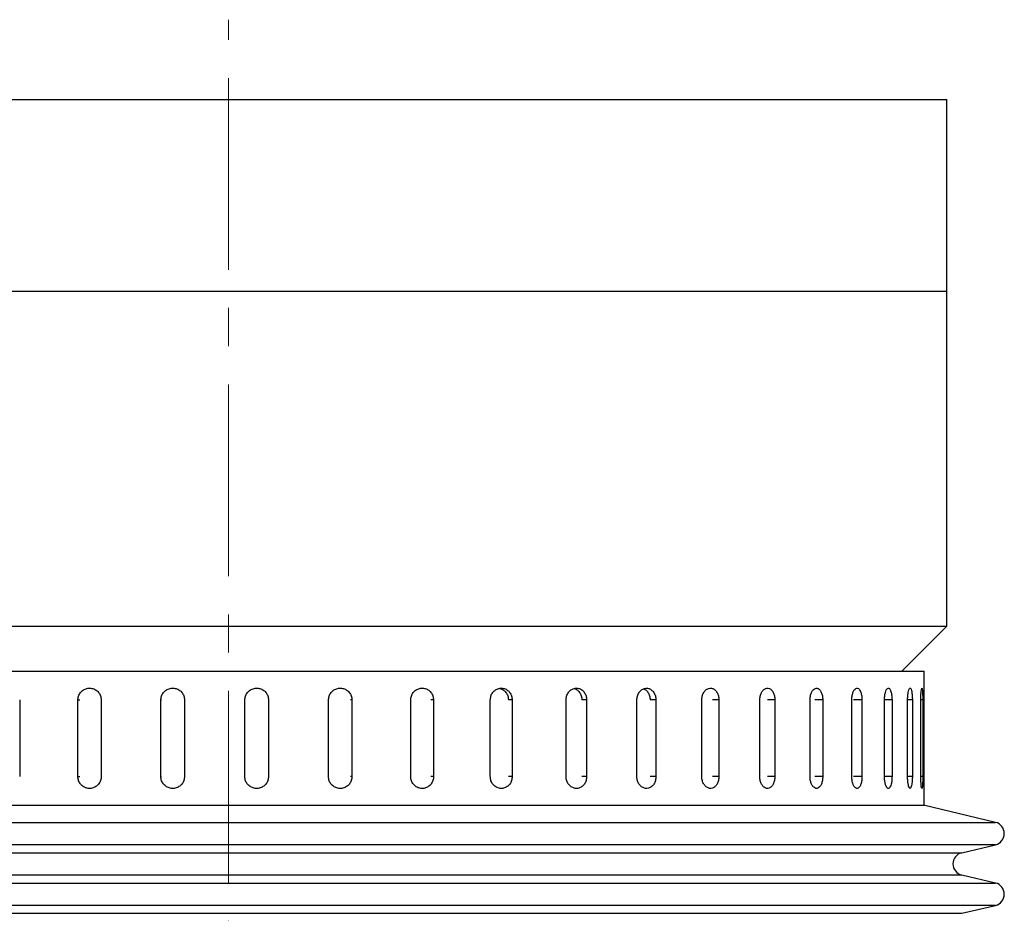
# Model space of a CAD drawing. Header units: inches. Extents: x 2.6 to 39.6, y 3.9 to 32.3.
# Tile 44 of 74: x 14.9 to 17.4, y 22.5 to 24.8. Entities that reach past the tile are written whole.
import ezdxf

# ---------------------------------------------------------------- set-up
doc = ezdxf.new("R2010")
doc.units = ezdxf.units.IN
doc.header["$MEASUREMENT"] = 0
doc.linetypes.add('CENTERX2', pattern=[0.8, 0.5, -0.1, 0.1, -0.1])

msp = doc.modelspace()

# ---------------------------------------------------------------- linework, layer by layer
at = {"color": 7, "linetype": 'CENTERX2', "lineweight": 18}
msp.add_line((15.4075, 11.3435), (15.4075, 24.7963), dxfattribs=at)
at = {"color": 7, "linetype": 'Continuous', "lineweight": 25}
for p, q in [((13.6542, 24.5878), (17.2825, 24.5878)), ((17.2825, 24.0878), (17.2825, 24.5878)), ((13.6542, 24.0878), (17.2825, 24.0878)), ((17.2825, 23.2128), (17.2825, 24.0878)), ((13.5325, 23.2128), (15.407, 23.2128)), ((15.407, 23.2128), (17.2825, 23.2128)), ((17.1645, 23.0949), (17.2825, 23.2128)), ((13.592, 23.0949), (17.223, 23.0949)), ((17.223, 22.7449), (17.223, 23.0949)), ((14.8622, 23.0199), (14.8622, 22.8199)), ((15.0142, 22.8199), (15.0142, 23.0199)), ((15.0142, 23.0199), (15.0192, 23.0199)), ((15.0749, 23.0199), (15.0749, 22.8199)), ((15.2307, 22.8199), (15.2307, 23.0199)), ((15.2307, 23.0199), (15.2327, 23.0199)), ((15.2925, 23.0199), (15.2925, 22.8199)), ((15.4498, 22.8199), (15.4498, 23.0199)), ((15.5117, 23.0199), (15.5107, 23.0199)), ((15.5117, 23.0199), (15.5117, 22.8199)), ((15.6683, 22.8199), (15.6683, 23.0199)), ((15.7294, 23.0199), (15.7255, 23.0199)), ((15.7294, 23.0199), (15.7294, 22.8199)), ((15.8829, 22.8199), (15.8829, 23.0199)), ((15.9425, 23.0199), (15.9356, 23.0199)), ((15.9425, 23.0199), (15.9425, 22.8199)), ((16.0906, 22.8199), (16.0906, 23.0199)), ((16.1477, 23.0199), (16.1379, 23.0199)), ((16.1477, 23.0199), (16.1477, 22.8199)), ((16.2884, 22.8199), (16.2884, 23.0199)), ((16.3421, 23.0199), (16.3297, 23.0199)), ((16.3421, 23.0199), (16.3421, 22.8199)), ((16.4733, 22.8199), (16.4733, 23.0199)), ((16.5229, 23.0199), (16.508, 23.0199)), ((16.5229, 23.0199), (16.5229, 22.8199)), ((16.6427, 22.8199), (16.6427, 23.0199)), ((16.6874, 23.0199), (16.6702, 23.0199)), ((16.6874, 23.0199), (16.6874, 22.8199)), ((16.7941, 22.8199), (16.7941, 23.0199)), ((16.8333, 23.0199), (16.814, 23.0199)), ((16.8333, 23.0199), (16.8333, 22.8199)), ((16.9252, 22.8199), (16.9252, 23.0199)), ((16.9584, 23.0199), (16.9374, 23.0199)), ((16.9584, 23.0199), (16.9584, 22.8199)), ((17.0343, 22.8199), (17.0343, 23.0199)), ((17.0608, 23.0199), (17.0384, 23.0199)), ((17.0608, 23.0199), (17.0608, 22.8199)), ((17.1195, 22.8199), (17.1195, 23.0199)), ((17.1392, 23.0199), (17.1195, 23.0199)), ((17.1392, 23.0199), (17.1392, 22.8199)), ((17.1799, 22.8199), (17.1799, 23.0199)), ((17.1923, 23.0199), (17.1799, 23.0199)), ((17.1923, 23.0199), (17.1923, 22.8199)), ((17.2144, 22.8199), (17.2144, 23.0199)), ((17.2193, 23.0199), (17.2144, 23.0199)), ((17.2193, 23.0199), (17.2193, 22.8199)), ((15.0142, 22.8199), (15.0192, 22.8199)), ((15.2307, 22.8199), (15.2327, 22.8199)), ((15.5117, 22.8199), (15.5107, 22.8199)), ((15.7294, 22.8199), (15.7255, 22.8199)), ((15.9425, 22.8199), (15.9356, 22.8199)), ((16.1477, 22.8199), (16.1379, 22.8199)), ((16.3421, 22.8199), (16.3297, 22.8199)), ((16.5229, 22.8199), (16.508, 22.8199)), ((16.6874, 22.8199), (16.6702, 22.8199)), ((16.8333, 22.8199), (16.814, 22.8199)), ((16.9584, 22.8199), (16.9374, 22.8199)), ((17.0608, 22.8199), (17.0384, 22.8199)), ((17.1392, 22.8199), (17.1195, 22.8199)), ((17.1923, 22.8199), (17.1799, 22.8199)), ((17.2193, 22.8199), (17.2144, 22.8199)), ((13.592, 22.7449), (17.223, 22.7449)), ((17.4092, 22.7004), (17.2212, 22.7449)), ((14.2983, 22.7004), (17.4092, 22.7004)), ((17.4092, 22.642), (13.4058, 22.642)), ((14.3469, 22.6212), (17.3214, 22.6212)), ((17.3214, 22.6212), (17.4092, 22.642)), ((17.3214, 22.5628), (13.4935, 22.5628)), ((14.2983, 22.542), (17.4092, 22.542)), ((17.4092, 22.542), (17.3214, 22.5628)), ((17.4092, 22.4836), (13.4058, 22.4836)), ((14.3469, 22.4629), (17.3214, 22.4629)), ((17.3214, 22.4629), (17.4092, 22.4836))]:
    msp.add_line(p, q, dxfattribs=at)
for centre, start, end in [((17.4023, 22.6712), 283.3212, 76.6788), ((17.3283, 22.592), 103.3212, 256.6788), ((17.4023, 22.5128), 283.3212, 76.6788)]:
    msp.add_arc(centre, 0.03, start, end, dxfattribs=at)
for points, knots in [([(15.0142, 23.0199), (15.0143, 23.0216), (15.0144, 23.0251), (15.0158, 23.0301), (15.0179, 23.0349), (15.0207, 23.0393), (15.0242, 23.0431), (15.0283, 23.0462), (15.0329, 23.0487), (15.0378, 23.0502), (15.0429, 23.051), (15.048, 23.0508), (15.0531, 23.0498), (15.0579, 23.0479), (15.0623, 23.0452), (15.0662, 23.0418), (15.0695, 23.0378), (15.0721, 23.0333), (15.0739, 23.0283), (15.0748, 23.0238), (15.0749, 23.0209), (15.0749, 23.0199)], [0, 0, 0, 0, 0.05292, 0.107375, 0.160295, 0.214749, 0.267674, 0.322133, 0.375061, 0.429523, 0.482446, 0.536903, 0.58982, 0.644272, 0.697192, 0.751646, 0.804573, 0.859035, 0.911961, 0.966423, 1, 1, 1, 1]), ([(15.2307, 23.0199), (15.231, 23.0233), (15.2317, 23.0303), (15.237, 23.0396), (15.2449, 23.0466), (15.2547, 23.0507), (15.2652, 23.0512), (15.2754, 23.0483), (15.284, 23.0421), (15.29, 23.0334), (15.2923, 23.0255), (15.2925, 23.0209), (15.2925, 23.0199)], [0, 0, 0, 0, 0.107362, 0.214723, 0.322094, 0.429472, 0.536839, 0.644195, 0.751556, 0.858932, 0.966307, 1, 1, 1, 1]), ([(15.4498, 23.0199), (15.4501, 23.0233), (15.4508, 23.0303), (15.4562, 23.0396), (15.464, 23.0466), (15.4738, 23.0507), (15.4844, 23.0512), (15.4946, 23.0483), (15.5032, 23.0421), (15.5093, 23.0334), (15.5116, 23.0255), (15.5117, 23.0209), (15.5117, 23.0199)], [0, 0, 0, 0, 0.107362, 0.214723, 0.322094, 0.429472, 0.536839, 0.644195, 0.751556, 0.858932, 0.966307, 1, 1, 1, 1]), ([(15.6683, 23.0199), (15.6686, 23.0233), (15.6693, 23.0303), (15.6746, 23.0396), (15.6823, 23.0466), (15.692, 23.0507), (15.7025, 23.0512), (15.7125, 23.0483), (15.721, 23.0421), (15.727, 23.0334), (15.7293, 23.0255), (15.7294, 23.0209), (15.7294, 23.0199)], [0, 0, 0, 0, 0.107362, 0.214723, 0.322094, 0.429472, 0.536839, 0.644195, 0.751556, 0.858932, 0.966307, 1, 1, 1, 1]), ([(15.8829, 23.0199), (15.883, 23.0216), (15.8832, 23.0251), (15.8845, 23.0301), (15.8865, 23.0349), (15.8893, 23.0393), (15.8928, 23.0431), (15.8968, 23.0462), (15.9014, 23.0487), (15.9061, 23.0502), (15.9112, 23.051), (15.9162, 23.0508), (15.9211, 23.0498), (15.9258, 23.0479), (15.9302, 23.0452), (15.934, 23.0418), (15.9372, 23.0378), (15.9397, 23.0333), (15.9415, 23.0283), (15.9423, 23.0238), (15.9424, 23.0209), (15.9425, 23.0199)], [0, 0, 0, 0, 0.05292, 0.107375, 0.160295, 0.214749, 0.267674, 0.322133, 0.375061, 0.429523, 0.482446, 0.536903, 0.58982, 0.644272, 0.697192, 0.751646, 0.804573, 0.859035, 0.911961, 0.966423, 1, 1, 1, 1]), ([(16.0906, 23.0199), (16.091, 23.0233), (16.0916, 23.0303), (16.0965, 23.0396), (16.1038, 23.0466), (16.1129, 23.0507), (16.1226, 23.0512), (16.132, 23.0483), (16.1399, 23.0421), (16.1454, 23.0334), (16.1475, 23.0255), (16.1477, 23.0209), (16.1477, 23.0199)], [0, 0, 0, 0, 0.107362, 0.214723, 0.322094, 0.429472, 0.536839, 0.644195, 0.751556, 0.858932, 0.966307, 1, 1, 1, 1]), ([(16.1143, 23.0502), (16.1169, 23.0495), (16.1226, 23.0481), (16.1301, 23.042), (16.1356, 23.0334), (16.1377, 23.0255), (16.1378, 23.0209), (16.1379, 23.0199)], [0, 0, 0, 0, 0.201636, 0.442535, 0.683466, 0.924397, 1, 1, 1, 1]), ([(16.2884, 23.0199), (16.2887, 23.0233), (16.2893, 23.0303), (16.294, 23.0396), (16.3008, 23.0466), (16.3094, 23.0507), (16.3186, 23.0512), (16.3274, 23.0483), (16.3348, 23.0421), (16.34, 23.0334), (16.342, 23.0255), (16.3421, 23.0209), (16.3421, 23.0199)], [0, 0, 0, 0, 0.107362, 0.214723, 0.322094, 0.429472, 0.536839, 0.644195, 0.751556, 0.858932, 0.966307, 1, 1, 1, 1]), ([(16.3087, 23.0497), (16.3107, 23.0492), (16.3157, 23.0479), (16.3223, 23.042), (16.3275, 23.0334), (16.3294, 23.0255), (16.3296, 23.0209), (16.3296, 23.0199)], [0, 0, 0, 0, 0.171387, 0.421413, 0.671473, 0.921532, 1, 1, 1, 1]), ([(16.4733, 23.0199), (16.4736, 23.0233), (16.4742, 23.0303), (16.4785, 23.0396), (16.4848, 23.0466), (16.4927, 23.0507), (16.5012, 23.0512), (16.5093, 23.0483), (16.5162, 23.0421), (16.521, 23.0334), (16.5228, 23.0255), (16.5229, 23.0209), (16.5229, 23.0199)], [0, 0, 0, 0, 0.107362, 0.214723, 0.322094, 0.429472, 0.536839, 0.644195, 0.751556, 0.858932, 0.966307, 1, 1, 1, 1]), ([(16.4907, 23.049), (16.4918, 23.0486), (16.4957, 23.0474), (16.5011, 23.042), (16.5059, 23.0334), (16.5077, 23.0255), (16.5079, 23.0209), (16.5079, 23.0199)], [0, 0, 0, 0, 0.115047, 0.382073, 0.649135, 0.916197, 1, 1, 1, 1]), ([(16.6427, 23.0199), (16.643, 23.0233), (16.6435, 23.0303), (16.6474, 23.0396), (16.6531, 23.0466), (16.6603, 23.0507), (16.6679, 23.0512), (16.6752, 23.0483), (16.6814, 23.0421), (16.6857, 23.0334), (16.6873, 23.0255), (16.6874, 23.0209), (16.6874, 23.0199)], [0, 0, 0, 0, 0.107362, 0.214723, 0.322094, 0.429472, 0.536839, 0.644195, 0.751556, 0.858932, 0.966307, 1, 1, 1, 1]), ([(16.7941, 23.0199), (16.7943, 23.0233), (16.7948, 23.0303), (16.7982, 23.0396), (16.8032, 23.0466), (16.8095, 23.0507), (16.8162, 23.0512), (16.8226, 23.0483), (16.828, 23.0421), (16.8318, 23.0334), (16.8332, 23.0255), (16.8333, 23.0209), (16.8333, 23.0199)], [0, 0, 0, 0, 0.107362, 0.214723, 0.322094, 0.429472, 0.536839, 0.644195, 0.751556, 0.858932, 0.966307, 1, 1, 1, 1]), ([(16.9252, 23.0199), (16.9254, 23.0233), (16.9258, 23.0303), (16.9287, 23.0396), (16.933, 23.0466), (16.9383, 23.0507), (16.944, 23.0512), (16.9494, 23.0483), (16.9539, 23.0421), (16.9571, 23.0334), (16.9583, 23.0255), (16.9584, 23.0209), (16.9584, 23.0199)], [0, 0, 0, 0, 0.107362, 0.214723, 0.322094, 0.429472, 0.536839, 0.644195, 0.751556, 0.858932, 0.966307, 1, 1, 1, 1]), ([(17.0343, 23.0199), (17.0344, 23.0233), (17.0347, 23.0303), (17.0371, 23.0396), (17.0405, 23.0466), (17.0448, 23.0507), (17.0494, 23.0512), (17.0537, 23.0483), (17.0573, 23.0421), (17.0598, 23.0334), (17.0608, 23.0255), (17.0608, 23.0209), (17.0608, 23.0199)], [0, 0, 0, 0, 0.107362, 0.214723, 0.322094, 0.429472, 0.536839, 0.644195, 0.751556, 0.858932, 0.966307, 1, 1, 1, 1]), ([(17.1195, 23.0199), (17.1197, 23.0233), (17.1199, 23.0303), (17.1217, 23.0396), (17.1242, 23.0466), (17.1274, 23.0507), (17.1308, 23.0512), (17.1339, 23.0483), (17.1366, 23.0421), (17.1384, 23.0334), (17.1391, 23.0255), (17.1392, 23.0209), (17.1392, 23.0199)], [0, 0, 0, 0, 0.107362, 0.214723, 0.322094, 0.429472, 0.536839, 0.644195, 0.751556, 0.858932, 0.966307, 1, 1, 1, 1]), ([(17.1799, 23.0199), (17.1799, 23.0233), (17.1801, 23.0303), (17.1812, 23.0396), (17.1829, 23.0466), (17.1849, 23.0507), (17.1871, 23.0512), (17.1891, 23.0483), (17.1907, 23.0421), (17.1918, 23.0334), (17.1922, 23.0255), (17.1923, 23.0209), (17.1923, 23.0199)], [0, 0, 0, 0, 0.107362, 0.214723, 0.322094, 0.429472, 0.536839, 0.644195, 0.751556, 0.858932, 0.966307, 1, 1, 1, 1]), ([(17.2144, 23.0199), (17.2144, 23.0233), (17.2145, 23.0303), (17.215, 23.0396), (17.2157, 23.0466), (17.2166, 23.0507), (17.2174, 23.0512), (17.2182, 23.0483), (17.2188, 23.0421), (17.2192, 23.0334), (17.2193, 23.0255), (17.2193, 23.0209), (17.2193, 23.0199)], [0, 0, 0, 0, 0.107362, 0.214723, 0.322094, 0.429472, 0.536839, 0.644195, 0.751556, 0.858932, 0.966307, 1, 1, 1, 1]), ([(15.0749, 22.8199), (15.0749, 22.8181), (15.0747, 22.8147), (15.0734, 22.8096), (15.0713, 22.8048), (15.0684, 22.8004), (15.0649, 22.7966), (15.0608, 22.7935), (15.0562, 22.7911), (15.0513, 22.7895), (15.0462, 22.7888), (15.041, 22.7889), (15.036, 22.79), (15.0312, 22.7918), (15.0268, 22.7945), (15.0229, 22.7979), (15.0196, 22.802), (15.017, 22.8065), (15.0152, 22.8114), (15.0143, 22.8159), (15.0142, 22.8188), (15.0142, 22.8199)], [0, 0, 0, 0, 0.05292, 0.107375, 0.160295, 0.214749, 0.267674, 0.322133, 0.375061, 0.429523, 0.482446, 0.536903, 0.58982, 0.644272, 0.697192, 0.751646, 0.804573, 0.859035, 0.911961, 0.966423, 1, 1, 1, 1]), ([(15.2925, 22.8199), (15.2922, 22.8164), (15.2915, 22.8094), (15.2861, 22.8001), (15.2783, 22.7931), (15.2685, 22.789), (15.2579, 22.7885), (15.2478, 22.7915), (15.2392, 22.7976), (15.2332, 22.8063), (15.2309, 22.8142), (15.2307, 22.8188), (15.2307, 22.8199)], [0, 0, 0, 0, 0.107362, 0.214723, 0.322094, 0.429472, 0.536839, 0.644195, 0.751556, 0.858932, 0.966307, 1, 1, 1, 1]), ([(15.5117, 22.8199), (15.5114, 22.8164), (15.5107, 22.8094), (15.5054, 22.8001), (15.4975, 22.7931), (15.4877, 22.789), (15.4771, 22.7885), (15.4669, 22.7915), (15.4583, 22.7976), (15.4523, 22.8063), (15.45, 22.8142), (15.4498, 22.8188), (15.4498, 22.8199)], [0, 0, 0, 0, 0.1073618, 0.2147232, 0.3220944, 0.429472, 0.536839, 0.6441948, 0.7515565, 0.8589318, 0.9663073, 1, 1, 1, 1]), ([(15.7294, 22.8199), (15.7291, 22.8164), (15.7284, 22.8094), (15.7232, 22.8001), (15.7154, 22.7931), (15.7057, 22.789), (15.6953, 22.7885), (15.6852, 22.7915), (15.6767, 22.7976), (15.6707, 22.8063), (15.6684, 22.8142), (15.6683, 22.8188), (15.6683, 22.8199)], [0, 0, 0, 0, 0.107362, 0.214723, 0.322094, 0.429472, 0.536839, 0.644195, 0.751556, 0.858932, 0.966307, 1, 1, 1, 1]), ([(15.9425, 22.8199), (15.9424, 22.8181), (15.9422, 22.8147), (15.9409, 22.8096), (15.9389, 22.8048), (15.9361, 22.8004), (15.9326, 22.7966), (15.9286, 22.7935), (15.9242, 22.7911), (15.9194, 22.7895), (15.9144, 22.7888), (15.9094, 22.7889), (15.9044, 22.79), (15.8997, 22.7918), (15.8953, 22.7945), (15.8915, 22.7979), (15.8882, 22.802), (15.8857, 22.8065), (15.8839, 22.8114), (15.883, 22.8159), (15.883, 22.8188), (15.8829, 22.8199)], [0, 0, 0, 0, 0.05292, 0.107375, 0.160295, 0.214749, 0.267674, 0.322133, 0.375061, 0.429523, 0.482446, 0.536903, 0.58982, 0.644272, 0.697192, 0.751646, 0.804573, 0.859035, 0.911961, 0.966423, 1, 1, 1, 1]), ([(16.1477, 22.8199), (16.1474, 22.8164), (16.1467, 22.8094), (16.1419, 22.8001), (16.1347, 22.7931), (16.1256, 22.789), (16.1159, 22.7885), (16.1065, 22.7915), (16.0986, 22.7976), (16.0929, 22.8063), (16.0908, 22.8142), (16.0907, 22.8188), (16.0906, 22.8199)], [0, 0, 0, 0, 0.1073618, 0.2147232, 0.3220944, 0.429472, 0.536839, 0.6441948, 0.7515565, 0.8589318, 0.9663073, 1, 1, 1, 1]), ([(16.3421, 22.8199), (16.3418, 22.8164), (16.3412, 22.8094), (16.3366, 22.8001), (16.3299, 22.7931), (16.3214, 22.789), (16.3122, 22.7885), (16.3034, 22.7915), (16.2959, 22.7976), (16.2906, 22.8063), (16.2886, 22.8142), (16.2884, 22.8188), (16.2884, 22.8199)], [0, 0, 0, 0, 0.1073618, 0.2147232, 0.3220944, 0.429472, 0.536839, 0.6441948, 0.7515565, 0.8589318, 0.9663073, 1, 1, 1, 1]), ([(16.5229, 22.8199), (16.5226, 22.8164), (16.5221, 22.8094), (16.5179, 22.8001), (16.5116, 22.7931), (16.5038, 22.789), (16.4954, 22.7885), (16.4872, 22.7915), (16.4802, 22.7976), (16.4753, 22.8063), (16.4735, 22.8142), (16.4734, 22.8188), (16.4733, 22.8199)], [0, 0, 0, 0, 0.107362, 0.214723, 0.322094, 0.429472, 0.536839, 0.644195, 0.751556, 0.858932, 0.966307, 1, 1, 1, 1]), ([(16.6874, 22.8199), (16.6872, 22.8164), (16.6867, 22.8094), (16.6829, 22.8001), (16.6773, 22.7931), (16.6703, 22.789), (16.6626, 22.7885), (16.6553, 22.7915), (16.649, 22.7976), (16.6445, 22.8063), (16.6429, 22.8142), (16.6427, 22.8188), (16.6427, 22.8199)], [0, 0, 0, 0, 0.107362, 0.214723, 0.322094, 0.429472, 0.536839, 0.644195, 0.751556, 0.858932, 0.966307, 1, 1, 1, 1]), ([(16.8333, 22.8199), (16.8331, 22.8164), (16.8327, 22.8094), (16.8293, 22.8001), (16.8244, 22.7931), (16.8183, 22.789), (16.8116, 22.7885), (16.8051, 22.7915), (16.7996, 22.7976), (16.7957, 22.8063), (16.7942, 22.8142), (16.7941, 22.8188), (16.7941, 22.8199)], [0, 0, 0, 0, 0.107362, 0.214723, 0.322094, 0.429472, 0.536839, 0.644195, 0.751556, 0.858932, 0.966307, 1, 1, 1, 1]), ([(16.9584, 22.8199), (16.9582, 22.8164), (16.9578, 22.8094), (16.9551, 22.8001), (16.9509, 22.7931), (16.9457, 22.789), (16.9401, 22.7885), (16.9346, 22.7915), (16.9299, 22.7976), (16.9266, 22.8063), (16.9253, 22.8142), (16.9253, 22.8188), (16.9252, 22.8199)], [0, 0, 0, 0, 0.1073618, 0.2147232, 0.3220944, 0.429472, 0.536839, 0.6441948, 0.7515565, 0.8589318, 0.9663073, 1, 1, 1, 1]), ([(17.0608, 22.8199), (17.0607, 22.8164), (17.0604, 22.8094), (17.0582, 22.8001), (17.0549, 22.7931), (17.0507, 22.789), (17.0462, 22.7885), (17.0418, 22.7915), (17.038, 22.7976), (17.0354, 22.8063), (17.0343, 22.8142), (17.0343, 22.8188), (17.0343, 22.8199)], [0, 0, 0, 0, 0.107362, 0.214723, 0.322094, 0.429472, 0.536839, 0.644195, 0.751556, 0.858932, 0.966307, 1, 1, 1, 1]), ([(17.1392, 22.8199), (17.1391, 22.8164), (17.1389, 22.8094), (17.1373, 22.8001), (17.1349, 22.7931), (17.1318, 22.789), (17.1285, 22.7885), (17.1252, 22.7915), (17.1224, 22.7976), (17.1204, 22.8063), (17.1196, 22.8142), (17.1196, 22.8188), (17.1195, 22.8199)], [0, 0, 0, 0, 0.107362, 0.214723, 0.322094, 0.429472, 0.536839, 0.644195, 0.751556, 0.858932, 0.966307, 1, 1, 1, 1]), ([(17.1923, 22.8199), (17.1922, 22.8164), (17.1921, 22.8094), (17.1911, 22.8001), (17.1896, 22.7931), (17.1877, 22.789), (17.1856, 22.7885), (17.1835, 22.7915), (17.1817, 22.7976), (17.1804, 22.8063), (17.1799, 22.8142), (17.1799, 22.8188), (17.1799, 22.8199)], [0, 0, 0, 0, 0.107362, 0.214723, 0.322094, 0.429472, 0.536839, 0.644195, 0.751556, 0.858932, 0.966307, 1, 1, 1, 1]), ([(17.2193, 22.8199), (17.2193, 22.8164), (17.2193, 22.8094), (17.2189, 22.8001), (17.2184, 22.7931), (17.2177, 22.789), (17.2168, 22.7885), (17.216, 22.7915), (17.2152, 22.7976), (17.2146, 22.8063), (17.2144, 22.8142), (17.2144, 22.8188), (17.2144, 22.8199)], [0, 0, 0, 0, 0.107362, 0.214723, 0.322094, 0.429472, 0.536839, 0.644195, 0.751556, 0.858932, 0.966307, 1, 1, 1, 1])]:
    msp.add_open_spline(points, degree=3, knots=knots, dxfattribs=at)

doc.saveas('drawing.dxf')
